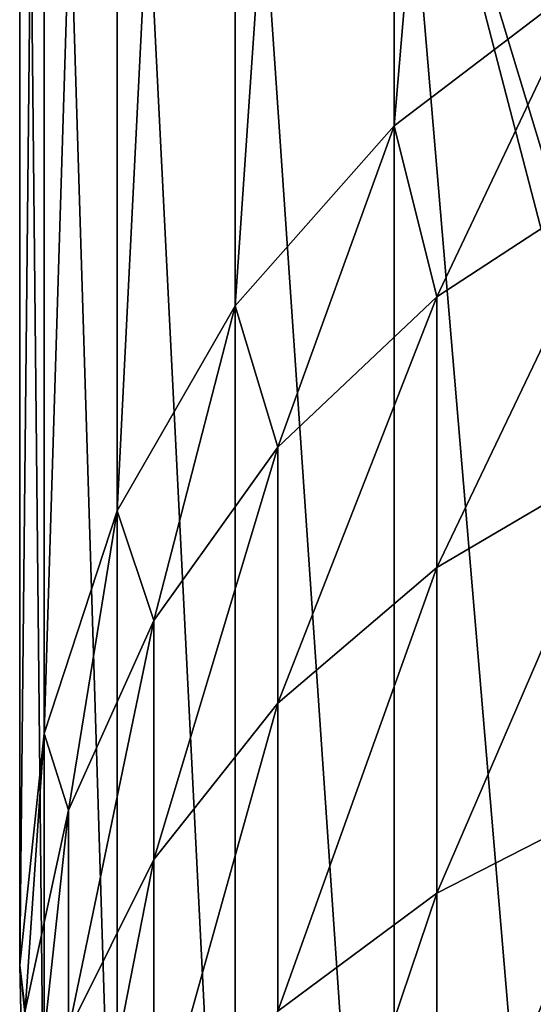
# Model space of a CAD drawing. Header units: millimetres. Extents: x -26 to 42, y -375 to 149.
# Tile 5 of 11: x -26 to -15, y 81 to 101. Entities that reach past the tile are written whole.
import ezdxf

# ---------------------------------------------------------------- set-up
doc = ezdxf.new("R2010")
doc.units = ezdxf.units.MM
doc.header["$LTSCALE"] = 13.670324
doc.layers.add('12', color=7, linetype='CONTINUOUS')
doc.layers.add('9', color=7, linetype='CONTINUOUS')

msp = doc.modelspace()

# ---------------------------------------------------------------- linework, layer by layer
at = {"layer": '12', "linetype": 'CONTINUOUS'}
for points in [[(-14.167, 101.382, 20.2), (-18.031, 98.442, 21.388), (-14.167, 144.012, 125.714), (-14.167, 101.382, 20.2)], [(-14.167, 144.012, 125.714), (-18.031, 98.442, 21.388), (-18.031, 141.072, 126.902), (-14.167, 144.012, 125.714)], [(-18.031, 98.442, 21.388), (-21.202, 94.859, 22.836), (-18.031, 141.072, 126.902), (-18.031, 98.442, 21.388)], [(-18.031, 141.072, 126.902), (-21.202, 94.859, 22.836), (-21.202, 137.489, 128.349), (-18.031, 141.072, 126.902)], [(-21.202, 94.859, 22.836), (-23.559, 90.771, 24.487), (-21.202, 137.489, 128.349), (-21.202, 94.859, 22.836)], [(-21.202, 137.489, 128.349), (-23.559, 90.771, 24.487), (-23.559, 133.401, 130.001), (-21.202, 137.489, 128.349)], [(-23.559, 90.771, 24.487), (-25.01, 86.336, 26.279), (-23.559, 133.401, 130.001), (-23.559, 90.771, 24.487)], [(-23.559, 133.401, 130.001), (-25.01, 86.336, 26.279), (-25.01, 128.966, 131.793), (-23.559, 133.401, 130.001)], [(-25.01, 86.336, 26.279), (-25.5, 81.723, 28.143), (-25.01, 128.966, 131.793), (-25.01, 86.336, 26.279)], [(-25.01, 128.966, 131.793), (-25.5, 81.723, 28.143), (-25.5, 124.354, 133.656), (-25.01, 128.966, 131.793)], [(-25.5, 81.723, 28.143), (-25.01, 77.111, 30.006), (-25.5, 124.354, 133.656), (-25.5, 81.723, 28.143)], [(-25.5, 124.354, 133.656), (-25.01, 77.111, 30.006), (-25.01, 119.741, 135.52), (-25.5, 124.354, 133.656)], [(-25.01, 77.111, 30.006), (-23.559, 72.675, 31.798), (-25.01, 119.741, 135.52), (-25.01, 77.111, 30.006)], [(-25.01, 119.741, 135.52), (-23.559, 72.675, 31.798), (-23.559, 115.306, 137.312), (-25.01, 119.741, 135.52)], [(-23.559, 72.675, 31.798), (-21.202, 68.588, 33.45), (-23.559, 115.306, 137.312), (-23.559, 72.675, 31.798)], [(-23.559, 115.306, 137.312), (-21.202, 68.588, 33.45), (-21.202, 111.218, 138.963), (-23.559, 115.306, 137.312)], [(-21.202, 68.588, 33.45), (-18.031, 65.005, 34.897), (-21.202, 111.218, 138.963), (-21.202, 68.588, 33.45)], [(-21.202, 111.218, 138.963), (-18.031, 65.005, 34.897), (-18.031, 107.635, 140.411), (-21.202, 111.218, 138.963)], [(-18.031, 65.005, 34.897), (-14.167, 62.065, 36.085), (-18.031, 107.635, 140.411), (-18.031, 65.005, 34.897)], [(-14.167, 62.065, 36.085), (-15, 96, 118.526), (-18.031, 107.635, 140.411), (-14.167, 62.065, 36.085)], [(-15, 96, 118.526), (-14.757, 96.844, 121.085), (-18.031, 107.635, 140.411), (-15, 96, 118.526)], [(-18.031, 107.635, 140.411), (-14.757, 96.844, 121.085), (-14.167, 104.695, 141.599), (-18.031, 107.635, 140.411)]]:
    msp.add_3dface(points, dxfattribs=at)
at = {"layer": '9', "linetype": 'CONTINUOUS'}
for points in [[(-14.167, 101.382, 20.2), (-17.179, 95.039, 12.645), (-18.031, 98.442, 21.388), (-14.167, 101.382, 20.2)], [(-13.424, 97.484, 11.208), (-17.179, 95.039, 12.645), (-14.167, 101.382, 20.2), (-13.424, 97.484, 11.208)], [(-18.031, 98.442, 21.388), (-20.349, 92.041, 14.408), (-21.202, 94.859, 22.836), (-18.031, 98.442, 21.388)], [(-17.179, 95.039, 12.645), (-20.349, 92.041, 14.408), (-18.031, 98.442, 21.388), (-17.179, 95.039, 12.645)], [(-13.424, 91.852, 3.075), (-17.179, 89.646, 4.858), (-13.424, 97.484, 11.208), (-13.424, 91.852, 3.075)], [(-13.424, 97.484, 11.208), (-17.179, 89.646, 4.858), (-17.179, 95.039, 12.645), (-13.424, 97.484, 11.208)], [(-17.179, 89.646, 4.858), (-20.349, 86.942, 7.045), (-17.179, 95.039, 12.645), (-17.179, 89.646, 4.858)], [(-17.179, 95.039, 12.645), (-20.349, 86.942, 7.045), (-20.349, 92.041, 14.408), (-17.179, 95.039, 12.645)], [(-21.202, 94.859, 22.836), (-22.827, 88.592, 16.435), (-23.559, 90.771, 24.487), (-21.202, 94.859, 22.836)], [(-20.349, 92.041, 14.408), (-22.827, 88.592, 16.435), (-21.202, 94.859, 22.836), (-20.349, 92.041, 14.408)], [(-20.349, 86.942, 7.045), (-22.827, 83.831, 9.56), (-20.349, 92.041, 14.408), (-20.349, 86.942, 7.045)], [(-20.349, 92.041, 14.408), (-22.827, 83.831, 9.56), (-22.827, 88.592, 16.435), (-20.349, 92.041, 14.408)], [(-13.424, 85.078, -4.135), (-17.179, 83.161, -2.046), (-13.424, 91.852, 3.075), (-13.424, 85.078, -4.135)], [(-13.424, 91.852, 3.075), (-17.179, 83.161, -2.046), (-17.179, 89.646, 4.858), (-13.424, 91.852, 3.075)], [(-23.559, 90.771, 24.487), (-24.527, 84.81, 18.659), (-25.01, 86.336, 26.279), (-23.559, 90.771, 24.487)], [(-22.827, 88.592, 16.435), (-24.527, 84.81, 18.659), (-23.559, 90.771, 24.487), (-22.827, 88.592, 16.435)], [(-17.179, 83.161, -2.046), (-20.349, 80.81, 0.517), (-17.179, 89.646, 4.858), (-17.179, 83.161, -2.046)], [(-17.179, 89.646, 4.858), (-20.349, 80.81, 0.517), (-20.349, 86.942, 7.045), (-17.179, 89.646, 4.858)], [(-22.827, 83.831, 9.56), (-24.527, 80.419, 12.319), (-22.827, 88.592, 16.435), (-22.827, 83.831, 9.56)], [(-22.827, 88.592, 16.435), (-24.527, 80.419, 12.319), (-24.527, 84.81, 18.659), (-22.827, 88.592, 16.435)], [(-20.349, 80.81, 0.517), (-22.827, 78.105, 3.465), (-20.349, 86.942, 7.045), (-20.349, 80.81, 0.517)], [(-20.349, 86.942, 7.045), (-22.827, 78.105, 3.465), (-22.827, 83.831, 9.56), (-20.349, 86.942, 7.045)], [(-25.01, 86.336, 26.279), (-25.391, 80.822, 21.003), (-25.5, 81.723, 28.143), (-25.01, 86.336, 26.279)], [(-24.527, 84.81, 18.659), (-25.391, 80.822, 21.003), (-25.01, 86.336, 26.279), (-24.527, 84.81, 18.659)], [(-13.424, 77.312, -10.264), (-17.179, 75.725, -7.914), (-13.424, 85.078, -4.135), (-13.424, 77.312, -10.264)], [(-13.424, 85.078, -4.135), (-17.179, 75.725, -7.914), (-17.179, 83.161, -2.046), (-13.424, 85.078, -4.135)], [(-24.527, 80.419, 12.319), (-25.391, 76.822, 15.227), (-24.527, 84.81, 18.659), (-24.527, 80.419, 12.319)], [(-24.527, 84.81, 18.659), (-25.391, 76.822, 15.227), (-25.391, 80.822, 21.003), (-24.527, 84.81, 18.659)], [(-22.827, 78.105, 3.465), (-24.527, 75.139, 6.698), (-22.827, 83.831, 9.56), (-22.827, 78.105, 3.465)], [(-22.827, 83.831, 9.56), (-24.527, 75.139, 6.698), (-24.527, 80.419, 12.319), (-22.827, 83.831, 9.56)], [(-17.179, 75.725, -7.914), (-20.349, 73.779, -5.032), (-17.179, 83.161, -2.046), (-17.179, 75.725, -7.914)], [(-17.179, 83.161, -2.046), (-20.349, 73.779, -5.032), (-20.349, 80.81, 0.517), (-17.179, 83.161, -2.046)], [(-25.391, 80.822, 21.003), (-25.391, 76.765, 23.388), (-25.5, 81.723, 28.143), (-25.391, 80.822, 21.003)], [(-25.5, 81.723, 28.143), (-25.391, 76.765, 23.388), (-25.01, 77.111, 30.006), (-25.5, 81.723, 28.143)]]:
    msp.add_3dface(points, dxfattribs=at)

doc.saveas('drawing.dxf')
